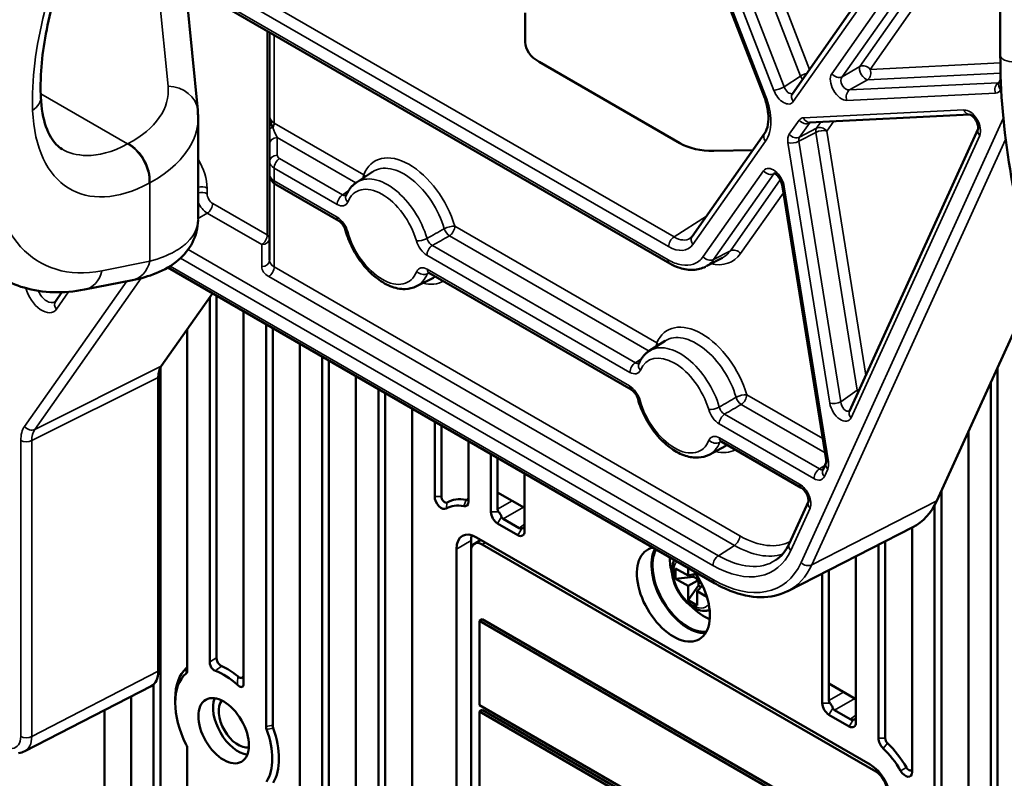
# Model space of a CAD drawing. Header units: millimetres. Extents: x 0 to 5104, y -184 to 1188.
# Tile 152 of 221: x 1464 to 1505, y 389 to 420. Entities that reach past the tile are written whole.
import ezdxf

# ---------------------------------------------------------------- set-up
doc = ezdxf.new("R2010")
doc.units = ezdxf.units.MM
doc.header["$LTSCALE"] = 2
doc.layers.add('Sichtbar (ISO)', color=7, linetype='Continuous', lineweight=50)
doc.layers.add('Sichtbar schmal (ISO)', color=7, linetype='Continuous', lineweight=35)

msp = doc.modelspace()

# ---------------------------------------------------------------- linework, layer by layer
at = {"layer": 'Sichtbar (ISO)'}
for p, q in [((1494.938, 417.143), (1490.276, 429.159)), ((1496.142, 417.21), (1500.519, 423.437)), ((1504.858, 423.196), (1504.858, 418.843)), ((1469.349, 422.597), (1491, 410.097)), ((1471.207, 416.523), (1470.682, 421.828)), ((1484.941, 419.379), (1484.941, 420.599)), ((1474.216, 416.265), (1474.216, 419.788)), ((1491.426, 415.14), (1485.526, 418.546)), ((1504.801, 417.661), (1504.876, 417.825)), ((1471.222, 411.957), (1471.222, 416.211)), ((1474.216, 415.733), (1474.216, 416.265)), ((1503.582, 416.336), (1496.86, 416.008)), ((1474.216, 415.108), (1474.216, 415.733)), ((1498.536, 403.898), (1503.926, 415.739)), ((1491.933, 411.221), (1494.976, 415.551)), ((1474.216, 414.371), (1474.216, 415.108)), ((1494.484, 414.851), (1492.84, 414.818)), ((1474.216, 413.831), (1474.216, 414.371)), ((1474.216, 410.229), (1474.216, 413.831)), ((1477.862, 413.493), (1478.529, 413.938)), ((1477.123, 411.884), (1474.48, 413.409)), ((1497.558, 401.858), (1495.708, 413.398)), ((1471.714, 412.716), (1471.714, 412.716)), ((1493.204, 410.332), (1492.559, 409.996)), ((1466.093, 409.707), (1466.093, 409.707)), ((1492.88, 396.688), (1469.953, 409.924)), ((1480.9, 409.703), (1489.384, 404.805)), ((1468.47, 409.396), (1466.459, 408.998)), ((1480.377, 409.137), (1481.095, 409.493)), ((1502.195, 400.136), (1506.416, 409.41)), ((1465.247, 408.506), (1465.516, 408.888)), ((1471.83, 408.841), (1469.678, 405.786)), ((1471.997, 393.567), (1471.997, 408.745)), ((1471.714, 393.38), (1471.714, 408.676)), ((1473.128, 408.091), (1473.128, 392.496)), ((1474.071, 390.684), (1474.071, 407.547)), ((1470.771, 407.337), (1470.771, 393.022)), ((1474.354, 390.724), (1474.354, 407.384)), ((1475.485, 406.731), (1475.485, 337.172)), ((1490.14, 406.425), (1490.809, 406.85)), ((1476.428, 406.186), (1476.428, 336.628)), ((1476.711, 336.628), (1476.711, 406.023)), ((1469.64, 361.946), (1469.64, 405.723)), ((1504.745, 405.738), (1504.745, 367.185)), ((1469.551, 405.314), (1469.551, 392.995)), ((1477.842, 405.37), (1477.842, 335.811)), ((1504.462, 405.117), (1504.462, 323.309)), ((1478.785, 335.267), (1478.785, 404.825)), ((1479.068, 335.267), (1479.068, 404.662)), ((1480.199, 404.009), (1480.199, 371.689)), ((1481.142, 400.327), (1481.142, 403.465)), ((1481.425, 400.327), (1481.425, 403.301)), ((1503.519, 323.853), (1503.519, 403.046)), ((1482.556, 402.648), (1482.556, 400.112)), ((1496.514, 400.688), (1493.153, 402.629)), ((1492.651, 402.076), (1493.353, 402.443)), ((1483.499, 399.681), (1483.499, 402.104)), ((1483.782, 400.497), (1483.782, 401.94)), ((1497.413, 401.432), (1497.557, 401.747)), ((1484.913, 398.864), (1484.913, 401.287)), ((1483.782, 400.497), (1484.913, 399.844)), ((1483.782, 399.789), (1483.782, 400.497)), ((1502.388, 400.56), (1502.388, 324.507)), ((1496.006, 398.339), (1496.812, 400.111)), ((1502.105, 399.956), (1502.105, 324.67)), ((1484.678, 399), (1484.017, 399.382)), ((1483.782, 399.191), (1484.63, 398.701)), ((1495.946, 396.353), (1501.19, 399.036)), ((1501.162, 388.768), (1501.162, 399.022)), ((1482.667, 398.038), (1482.667, 398.474)), ((1482.805, 398.344), (1483.084, 398.505)), ((1499.402, 389.084), (1482.902, 398.61)), ((1500.031, 398.443), (1500.031, 390.186)), ((1482.054, 398.12), (1482.054, 380.039)), ((1482.667, 387.569), (1482.667, 398.038)), ((1483.138, 398.311), (1499.637, 388.785)), ((1499.748, 398.299), (1499.748, 390.186)), ((1498.805, 390.844), (1498.805, 397.816)), ((1491.246, 397.306), (1491.765, 397.006)), ((1491.246, 396.87), (1491.246, 397.306)), ((1491.765, 397.006), (1491.765, 397.331)), ((1497.674, 392.477), (1497.674, 397.237)), ((1491.246, 396.87), (1492.001, 396.947)), ((1491.765, 396.571), (1491.246, 396.87)), ((1492.086, 397.08), (1491.765, 397.006)), ((1491.765, 396.571), (1492.142, 396.788)), ((1492.001, 397.061), (1492.001, 396.947)), ((1492.001, 396.947), (1492.142, 396.865)), ((1492.142, 396.996), (1492.142, 396.788)), ((1492.142, 396.788), (1492.321, 396.685)), ((1492.208, 396.587), (1492.208, 396.75)), ((1497.391, 391.66), (1497.391, 397.093)), ((1491.765, 395.972), (1492.208, 396.587)), ((1491.765, 395.972), (1491.765, 396.571)), ((1492.367, 396.594), (1492.142, 396.353)), ((1492.142, 396.353), (1492.142, 395.754)), ((1492.556, 396.114), (1492.142, 396.353)), ((1492.307, 396.53), (1492.208, 396.587)), ((1493.015, 396.728), (1493.015, 396.728)), ((1492.142, 395.754), (1491.765, 395.972)), ((1483.138, 395.181), (1483.02, 395.112)), ((1483.02, 395.112), (1499.52, 385.587)), ((1483.02, 391.574), (1483.02, 395.112)), ((1499.637, 385.655), (1483.138, 395.181)), ((1469.257, 392.375), (1463.954, 389.639)), ((1469.357, 362.366), (1469.357, 392.445)), ((1498.805, 391.823), (1497.674, 392.477)), ((1497.674, 391.769), (1497.674, 392.477)), ((1468.414, 391.94), (1468.414, 363.388)), ((1470.261, 391.676), (1470.261, 391.839)), ((1499.52, 382.049), (1483.02, 391.574)), ((1467.301, 364.593), (1467.301, 391.366)), ((1483.138, 391.37), (1483.02, 391.302)), ((1483.02, 391.302), (1499.52, 381.776)), ((1483.02, 387.764), (1483.02, 391.302)), ((1499.637, 381.844), (1483.138, 391.37)), ((1498.522, 390.68), (1497.674, 391.17)), ((1497.909, 391.361), (1498.57, 390.98)), ((1470.771, 389.742), (1470.771, 343.554))]:
    msp.add_line(p, q, dxfattribs=at)
for centre, major_axis, ratio, start_param, end_param in [((1486.941, 419.419), (2, 0.063), 0.597134, 3.122877, 3.908276), ((1496.415, 417.018), (-0.273, 0.192), 0.788675, 0, 0.000422), ((1492.84, 416.013), (2, 0.063), 0.597134, 3.908276, 4.693674), ((1477.289, 412.172), (-0.167, -0.289), 0.57735, 0, 0.000035), ((1491.185, 412.301), (-0.653, 1.164), 0.578805, 3.176221, 3.179421), ((1481.067, 409.991), (-0.167, -0.289), 0.57735, 6.28315, 6.283185), ((1468.211, 410.704), (0.259, -1.308), 0.7675, 0, 0.000011), ((1464.908, 409.08), (-0.302, 0.599), 0.605785, 3.228803, 3.237529), ((1465.519, 408.314), (-0.273, 0.192), 0.788814, 0, 0.000033), ((1490.003, 405.755), (-0.306, 0.131), 0.749533, 0, 0.000025), ((1470.495, 404.768), (0.667, -1.156), 0.576647, 3.402432, 3.926382), ((1498.839, 403.76), (-0.303, 0.138), 0.754884, 0, 0.000165), ((1497.717, 401.293), (-0.303, 0.138), 0.754884, 0, 0.000023), ((1496.68, 400.977), (-0.167, -0.289), 0.57735, 0, 0.000155), ((1481.425, 400.164), (0.2, -0.346), 0.57735, 3.926991, 6.290808), ((1481.566, 400.246), (0.1, -0.173), 0.57735, 3.926991, 6.290808), ((1483.044, 397.712), (-1.367, 2.367), 0.57735, 5.806031, 6.290808), ((1482.273, 400.276), (0.2, -0.346), 0.57735, 5.806031, 7.068583), ((1482.415, 400.357), (0.1, -0.173), 0.57735, 5.806031, 7.068583), ((1498.277, 404.286), (3.001, -5.201), 0.576881, 6.254111, 6.674085), ((1482.902, 397.63), (-1.267, 2.194), 0.57735, 5.806031, 6.290808), ((1483.782, 399.518), (-0.2, 0.346), 0.57735, 0.785398, 2.356194), ((1484.28, 399.805), (0.498, 0.023), 0.546305, 3.116854, 3.531654), ((1484.28, 399.805), (0.269, 0.42), 0.546305, 2.751531, 3.166332), ((1482.902, 397.63), (-0.6, 1.039), 0.57735, 5.497787, 7.068583), ((1484.63, 399.028), (0.2, -0.346), 0.57735, 5.497787, 7.068583), ((1484.913, 399.44), (0.229, 0.443), 0.546305, 3.116854, 3.531654), ((1483.515, 397.984), (-0.6, 1.039), 0.57735, 0.535985, 0.785398), ((1483.138, 397.766), (-0.333, 0.577), 0.57735, 5.497787, 7.068583), ((1491.152, 396.217), (-1.083, 1.876), 0.57735, 6.089542, 11.189218), ((1491.765, 396.571), (1.083, -1.876), 0.57735, 3.482539, 5.996429), ((1491.765, 396.571), (1.053, -1.824), 0.57735, 3.468748, 6.040099), ((1492.425, 396.952), (-1.012, 1.753), 0.57735, 0.786261, 1.173919), ((1493.043, 401.608), (2.986, -5.209), 0.577302, 6.254025, 6.255688), ((1492.425, 396.952), (-1.012, 1.753), 0.57735, 1.967673, 2.534046), ((1472.437, 390.583), (-1.539, 2.665), 0.57735, 0.118203, 0.785398), ((1472.437, 390.583), (1.539, -2.665), 0.57735, 2.148185, 2.45769), ((1468.608, 393.54), (-0.668, 1.155), 0.576944, 3.114073, 3.926234), ((1472.296, 390.501), (-1.439, 2.492), 0.57735, 0.096565, 1.474231), ((1472.296, 390.501), (1.439, -2.492), 0.57735, 2.069404, 2.528066), ((1472.909, 390.855), (0.75, -1.299), 0.57735, 3.562458, 5.86232), ((1472.909, 390.855), (-0.583, 1.01), 0.57735, 0.216142, 2.92545), ((1497.674, 391.497), (0.2, -0.346), 0.57735, 3.926991, 5.497787), ((1498.172, 391.784), (0.498, 0.023), 0.546305, 3.116854, 3.531654), ((1498.172, 391.784), (0.269, 0.42), 0.546305, 2.751531, 3.166332), ((1498.805, 391.419), (0.229, 0.443), 0.546305, 3.116854, 3.531654), ((1472.296, 390.501), (1.439, -2.492), 0.57735, 0.298604, 1.272192), ((1472.437, 390.583), (1.539, -2.665), 0.57735, 0.313598, 1.257198), ((1498.522, 391.007), (0.2, -0.346), 0.57735, 5.497787, 7.068583), ((1500.031, 390.023), (-0.2, 0.346), 0.57735, 0.785398, 2.047951), ((1500.172, 390.105), (0.1, -0.173), 0.57735, 3.926991, 5.189543), ((1499.402, 388.104), (1.267, -2.194), 0.57735, 1.563173, 2.047951), ((1499.543, 388.186), (1.367, -2.367), 0.57735, 1.563173, 2.047951), ((1463.315, 390.809), (-0.653, 1.163), 0.574968, 3.117046, 3.121098), ((1499.402, 388.104), (-0.6, 1.039), 0.57735, 3.926991, 5.497787), ((1501.021, 389.013), (0.1, -0.173), 0.57735, 4.704766, 7.068583), ((1499.637, 388.24), (-0.333, 0.577), 0.57735, 3.926991, 5.497787), ((1500.879, 388.932), (0.2, -0.346), 0.57735, 4.704766, 7.068583)]:
    msp.add_ellipse(centre, major_axis=major_axis, ratio=ratio, start_param=start_param, end_param=end_param, dxfattribs=at)
msp.add_ellipse((1472.296, 390.501), major_axis=(-0.75, 1.299), ratio=0.57735, dxfattribs=at)
for points, knots in [([(1465.085, 420.81), (1464.829, 419.837), (1464.676, 418.876), (1464.616, 417.686), (1464.614, 417.377), (1464.626, 417.083)], [0, 0, 0, 0, 0.4820595, 0.4820595, 0.6585853, 0.6585853, 0.6585853, 0.6585853]), ([(1516.66, 372.058), (1518.43, 373.079), (1520.064, 374.236), (1522.234, 376.829), (1522.943, 378.186), (1522.986, 380.612), (1522.88, 381.389), (1522.362, 383.202), (1521.882, 384.277), (1520.66, 386.478), (1519.904, 387.623), (1517.793, 390.617), (1516.356, 392.473), (1511.522, 398.984), (1508.265, 403.999), (1505.394, 412.397), (1504.858, 415.732), (1504.858, 418.843)], [0, 0, 0, 0, 1.610202, 1.610202, 2.894477, 2.894477, 3.416352, 3.416352, 4.048184, 4.048184, 4.710112, 4.710112, 5.794088, 5.794088, 8.462292, 8.462292, 10.167411, 10.167411, 10.167411, 10.167411]), ([(1464.626, 417.083), (1464.647, 416.597), (1464.728, 416.171), (1464.965, 415.496), (1465.121, 415.248), (1465.357, 415.002), (1465.437, 414.939), (1465.522, 414.89)], [0, 0, 0, 0, 0.2999627, 0.2999627, 0.6072944, 0.6072944, 0.7709752, 0.7709752, 0.7709752, 0.7709752]), ([(1494.976, 415.551), (1495.038, 415.639), (1495.089, 415.766), (1495.137, 416.062), (1495.141, 416.224), (1495.107, 416.568), (1495.068, 416.754), (1494.988, 417.009), (1494.964, 417.076), (1494.938, 417.143)], [0, 0, 0, 0, 0.1079897, 0.1079897, 0.2016159, 0.2016159, 0.2949029, 0.2949029, 0.3282702, 0.3282702, 0.3282702, 0.3282702]), ([(1503.926, 415.739), (1503.926, 415.739), (1503.928, 415.743), (1503.931, 415.761), (1503.932, 415.775), (1503.932, 415.809), (1503.93, 415.83), (1503.922, 415.879), (1503.915, 415.909), (1503.895, 415.973), (1503.881, 416.009), (1503.846, 416.079), (1503.826, 416.114), (1503.783, 416.175), (1503.76, 416.203), (1503.714, 416.251), (1503.689, 416.273), (1503.645, 416.307), (1503.624, 416.319), (1503.594, 416.333), (1503.585, 416.336), (1503.58, 416.337), (1503.58, 416.337), (1503.58, 416.337)], [0.0027922, 0.0027922, 0.0027922, 0.0027922, 0.0154869, 0.0154869, 0.0287985, 0.0287985, 0.0422093, 0.0422093, 0.0578992, 0.0578992, 0.0755187, 0.0755187, 0.0932425, 0.0932425, 0.1097404, 0.1097404, 0.1269757, 0.1269757, 0.1442965, 0.1442965, 0.1594711, 0.1594711, 0.1638516, 0.1638516, 0.1638516, 0.1638516]), ([(1474.48, 413.409), (1474.42, 413.444), (1474.365, 413.489), (1474.282, 413.591), (1474.25, 413.649), (1474.221, 413.75), (1474.216, 413.791), (1474.216, 413.831)], [0, 0, 0, 0, 0.03307809, 0.03307809, 0.06381637, 0.06381637, 0.08313852, 0.08313852, 0.08313852, 0.08313852]), ([(1495.708, 413.398), (1495.704, 413.421), (1495.698, 413.447), (1495.681, 413.502), (1495.669, 413.532), (1495.64, 413.596), (1495.621, 413.631), (1495.578, 413.7), (1495.553, 413.734), (1495.503, 413.791), (1495.477, 413.816), (1495.435, 413.849), (1495.417, 413.86), (1495.389, 413.875), (1495.378, 413.879), (1495.366, 413.882), (1495.364, 413.882), (1495.364, 413.882)], [0, 0, 0, 0, 0.0138987, 0.0138987, 0.02883, 0.02883, 0.0462538, 0.0462538, 0.0652836, 0.0652836, 0.0833311, 0.0833311, 0.0982325, 0.0982325, 0.1128826, 0.1128826, 0.1239238, 0.1239238, 0.1239238, 0.1239238]), ([(1477.862, 413.493), (1477.822, 413.467), (1477.784, 413.437), (1477.711, 413.373), (1477.677, 413.339), (1477.614, 413.267), (1477.584, 413.228), (1477.53, 413.148), (1477.505, 413.106), (1477.459, 413.019), (1477.439, 412.974), (1477.421, 412.928)], [2.3932609, 2.3932609, 2.3932609, 2.3932609, 2.4718189, 2.4718189, 2.550377, 2.550377, 2.628935, 2.628935, 2.707493, 2.707493, 2.7860511, 2.7860511, 2.7860511, 2.7860511]), ([(1471.222, 411.913), (1471.215, 411.588), (1471.13, 411.259), (1470.84, 410.69), (1470.636, 410.445), (1470.128, 410.006), (1469.808, 409.825), (1469.156, 409.56), (1468.824, 409.466), (1468.47, 409.396)], [0.0101355, 0.0101355, 0.0101355, 0.0101355, 0.2203569, 0.2203569, 0.4293317, 0.4293317, 0.6823089, 0.6823089, 0.9084958, 0.9084958, 0.9084958, 0.9084958]), ([(1477.409, 411.476), (1477.401, 411.506), (1477.39, 411.538), (1477.362, 411.603), (1477.345, 411.636), (1477.305, 411.7), (1477.283, 411.733), (1477.235, 411.79), (1477.21, 411.817), (1477.163, 411.858), (1477.141, 411.873), (1477.123, 411.884)], [0, 0, 0, 0, 0.01614608, 0.01614608, 0.03251908, 0.03251908, 0.05010392, 0.05010392, 0.06798393, 0.06798393, 0.08503826, 0.08503826, 0.08503826, 0.08503826]), ([(1477.409, 411.476), (1477.477, 411.227), (1477.575, 410.977), (1477.819, 410.499), (1477.965, 410.271), (1478.293, 409.857), (1478.475, 409.671), (1478.861, 409.359), (1479.066, 409.233), (1479.482, 409.063), (1479.694, 409.018), (1480.067, 409.027), (1480.23, 409.065), (1480.377, 409.137)], [3.497763, 3.497763, 3.497763, 3.497763, 3.838515, 3.838515, 4.176634, 4.176634, 4.51563, 4.51563, 4.858009, 4.858009, 5.194031, 5.194031, 5.460721, 5.460721, 5.460721, 5.460721]), ([(1492.496, 409.959), (1492.342, 409.879), (1492.167, 409.834), (1491.805, 409.817), (1491.614, 409.845), (1491.283, 409.952), (1491.14, 410.016), (1491, 410.097)], [0, 0, 0, 0, 0.1107657, 0.1107657, 0.2246112, 0.2246112, 0.3097369, 0.3097369, 0.3097369, 0.3097369]), ([(1480.9, 409.703), (1480.885, 409.711), (1480.873, 409.716), (1480.858, 409.721), (1480.855, 409.722), (1480.855, 409.722)], [0, 0, 0, 0, 0.01425413, 0.01425413, 0.02715972, 0.02715972, 0.02715972, 0.02715972]), ([(1466.459, 408.998), (1465.592, 408.827), (1464.72, 408.849), (1463.574, 409.184), (1463.234, 409.329), (1462.916, 409.512)], [0, 0, 0, 0, 0.5472453, 0.5472453, 0.7902184, 0.7902184, 0.7902184, 0.7902184]), ([(1489.697, 405.887), (1489.716, 405.931), (1489.737, 405.974), (1489.783, 406.057), (1489.808, 406.097), (1489.864, 406.173), (1489.893, 406.21), (1489.957, 406.279), (1489.991, 406.311), (1490.063, 406.372), (1490.101, 406.399), (1490.14, 406.425)], [3.5191685, 3.5191685, 3.5191685, 3.5191685, 3.5957939, 3.5957939, 3.6724193, 3.6724193, 3.7490448, 3.7490448, 3.8256702, 3.8256702, 3.9022956, 3.9022956, 3.9022956, 3.9022956]), ([(1489.67, 404.397), (1489.662, 404.427), (1489.65, 404.46), (1489.622, 404.524), (1489.605, 404.557), (1489.566, 404.622), (1489.543, 404.654), (1489.496, 404.712), (1489.47, 404.738), (1489.424, 404.779), (1489.401, 404.795), (1489.384, 404.805)], [0, 0, 0, 0, 0.0161307, 0.0161307, 0.03253052, 0.03253052, 0.05015999, 0.05015999, 0.06802438, 0.06802438, 0.08500321, 0.08500321, 0.08500321, 0.08500321]), ([(1492.651, 402.076), (1492.511, 402.003), (1492.355, 401.963), (1492.02, 401.943), (1491.84, 401.971), (1491.46, 402.094), (1491.26, 402.199), (1490.869, 402.476), (1490.679, 402.65), (1490.334, 403.045), (1490.178, 403.266), (1489.913, 403.731), (1489.803, 403.976), (1489.703, 404.28), (1489.686, 404.339), (1489.67, 404.397)], [0.810093, 0.810093, 0.810093, 0.810093, 1.067639, 1.067639, 1.353852, 1.353852, 1.683975, 1.683975, 2.026798, 2.026798, 2.366546, 2.366546, 2.704582, 2.704582, 2.784608, 2.784608, 2.784608, 2.784608]), ([(1493.153, 402.629), (1493.138, 402.637), (1493.125, 402.643), (1493.111, 402.647), (1493.107, 402.648), (1493.107, 402.648)], [0, 0, 0, 0, 0.01425809, 0.01425809, 0.02710265, 0.02710265, 0.02710265, 0.02710265]), ([(1497.557, 401.747), (1497.557, 401.747), (1497.559, 401.751), (1497.562, 401.771), (1497.563, 401.786), (1497.562, 401.82), (1497.561, 401.838), (1497.558, 401.858)], [0.00149268, 0.00149268, 0.00149268, 0.00149268, 0.01577541, 0.01577541, 0.02975274, 0.02975274, 0.04188538, 0.04188538, 0.04188538, 0.04188538]), ([(1496.812, 400.111), (1496.812, 400.111), (1496.812, 400.112), (1496.814, 400.118), (1496.815, 400.122), (1496.817, 400.139), (1496.818, 400.154), (1496.816, 400.192), (1496.813, 400.213), (1496.803, 400.262), (1496.796, 400.29), (1496.775, 400.351), (1496.761, 400.384), (1496.726, 400.453), (1496.705, 400.489), (1496.659, 400.555), (1496.634, 400.586), (1496.587, 400.634), (1496.564, 400.654), (1496.533, 400.677), (1496.523, 400.683), (1496.514, 400.688)], [0.0014143, 0.0014143, 0.0014143, 0.0014143, 0.0095058, 0.0095058, 0.0177446, 0.0177446, 0.0317296, 0.0317296, 0.0448563, 0.0448563, 0.0593581, 0.0593581, 0.0759887, 0.0759887, 0.0942885, 0.0942885, 0.1125377, 0.1125377, 0.129056, 0.129056, 0.1376064, 0.1376064, 0.1376064, 0.1376064]), ([(1483.824, 399.681), (1483.835, 399.668), (1483.846, 399.654), (1483.87, 399.622), (1483.883, 399.603), (1483.906, 399.563), (1483.916, 399.543), (1483.932, 399.506), (1483.938, 399.489), (1483.944, 399.472)], [0.10269338, 0.10269338, 0.10269338, 0.10269338, 0.11119883, 0.11119883, 0.12144868, 0.12144868, 0.1316916, 0.1316916, 0.14032191, 0.14032191, 0.14032191, 0.14032191]), ([(1484.913, 399.052), (1484.913, 399.045), (1484.911, 399.038), (1484.903, 399.025), (1484.895, 399.018), (1484.872, 399.005), (1484.857, 398.999), (1484.826, 398.989), (1484.81, 398.985), (1484.793, 398.983)], [-0.14032191, -0.14032191, -0.14032191, -0.14032191, -0.1316916, -0.1316916, -0.12144868, -0.12144868, -0.11119883, -0.11119883, -0.10269338, -0.10269338, -0.10269338, -0.10269338]), ([(1491.191, 397.663), (1491.163, 397.61), (1491.142, 397.554), (1491.098, 397.387), (1491.089, 397.27), (1491.103, 397.02), (1491.129, 396.886), (1491.211, 396.621), (1491.268, 396.49), (1491.406, 396.241), (1491.488, 396.124), (1491.668, 395.913), (1491.768, 395.819), (1491.978, 395.665), (1492.09, 395.605), (1492.313, 395.533), (1492.426, 395.518), (1492.582, 395.537), (1492.628, 395.548), (1492.672, 395.564)], [2.707403, 2.707403, 2.707403, 2.707403, 2.884271, 2.884271, 3.209783, 3.209783, 3.55545, 3.55545, 3.898509, 3.898509, 4.239179, 4.239179, 4.581576, 4.581576, 4.927414, 4.927414, 5.258224, 5.258224, 5.398524, 5.398524, 5.398524, 5.398524]), ([(1495.94, 396.352), (1495.601, 396.178), (1495.209, 396.092), (1494.396, 396.104), (1493.965, 396.198), (1493.317, 396.455), (1493.098, 396.562), (1492.88, 396.688)], [0, 0, 0, 0, 0.2679056, 0.2679056, 0.5364485, 0.5364485, 0.6722918, 0.6722918, 0.6722918, 0.6722918]), ([(1471.997, 393.567), (1471.997, 393.546), (1471.998, 393.524), (1472.005, 393.478), (1472.011, 393.454), (1472.029, 393.403), (1472.041, 393.377), (1472.071, 393.328), (1472.088, 393.306), (1472.125, 393.269), (1472.143, 393.254), (1472.18, 393.228), (1472.199, 393.218), (1472.217, 393.21)], [0, 0, 0, 0, 0.01161273, 0.01161273, 0.02346697, 0.02346697, 0.03655537, 0.03655537, 0.04956705, 0.04956705, 0.06152774, 0.06152774, 0.07312356, 0.07312356, 0.07312356, 0.07312356]), ([(1470.728, 393.125), (1470.742, 393.137), (1470.753, 393.153), (1470.767, 393.194), (1470.771, 393.217), (1470.771, 393.243)], [0, 0, 0, 0, 0.0142442, 0.0142442, 0.02848785, 0.02848785, 0.02848785, 0.02848785]), ([(1471.948, 393.017), (1471.928, 393.024), (1471.908, 393.034), (1471.868, 393.058), (1471.848, 393.074), (1471.809, 393.111), (1471.792, 393.132), (1471.762, 393.179), (1471.75, 393.204), (1471.73, 393.256), (1471.724, 393.282), (1471.715, 393.333), (1471.714, 393.357), (1471.714, 393.38)], [-0.0766667, -0.0766667, -0.0766667, -0.0766667, -0.0640703, -0.0640703, -0.05095906, -0.05095906, -0.03834207, -0.03834207, -0.02564691, -0.02564691, -0.01264897, -0.01264897, -0.00000022, -0.00000022, -0.00000022, -0.00000022]), ([(1470.771, 393.022), (1470.771, 392.995), (1470.767, 392.971), (1470.752, 392.93), (1470.74, 392.914), (1470.725, 392.901)], [-0.02942541, -0.02942541, -0.02942541, -0.02942541, -0.01471098, -0.01471098, 0, 0, 0, 0]), ([(1472.887, 392.782), (1472.907, 392.765), (1472.928, 392.75), (1472.97, 392.726), (1472.991, 392.717), (1473.03, 392.709), (1473.047, 392.709), (1473.078, 392.72), (1473.09, 392.731), (1473.11, 392.76), (1473.117, 392.779), (1473.126, 392.821), (1473.128, 392.845), (1473.128, 392.869)], [0, 0, 0, 0, 0.01318822, 0.01318822, 0.02681441, 0.02681441, 0.03925059, 0.03925059, 0.05176302, 0.05176302, 0.06527379, 0.06527379, 0.07851571, 0.07851571, 0.07851571, 0.07851571]), ([(1473.128, 392.496), (1473.128, 392.468), (1473.126, 392.441), (1473.115, 392.395), (1473.107, 392.376), (1473.085, 392.349), (1473.073, 392.34), (1473.043, 392.331), (1473.026, 392.331), (1472.988, 392.341), (1472.966, 392.351), (1472.92, 392.38), (1472.895, 392.4), (1472.871, 392.422)], [-0.08270422, -0.08270422, -0.08270422, -0.08270422, -0.0673179, -0.0673179, -0.05336443, -0.05336443, -0.04134935, -0.04134935, -0.02940895, -0.02940895, -0.01584499, -0.01584499, -0.00000016, -0.00000016, -0.00000016, -0.00000016]), ([(1497.716, 391.66), (1497.727, 391.647), (1497.739, 391.633), (1497.763, 391.6), (1497.776, 391.582), (1497.799, 391.542), (1497.808, 391.522), (1497.824, 391.485), (1497.83, 391.468), (1497.836, 391.452)], [0.17842525, 0.17842525, 0.17842525, 0.17842525, 0.18705556, 0.18705556, 0.19729848, 0.19729848, 0.20754833, 0.20754833, 0.21605379, 0.21605379, 0.21605379, 0.21605379]), ([(1498.805, 391.031), (1498.805, 391.024), (1498.804, 391.018), (1498.795, 391.005), (1498.788, 390.998), (1498.765, 390.985), (1498.75, 390.978), (1498.718, 390.969), (1498.702, 390.965), (1498.685, 390.962)], [-0.21605379, -0.21605379, -0.21605379, -0.21605379, -0.20754833, -0.20754833, -0.19729848, -0.19729848, -0.18705556, -0.18705556, -0.17842525, -0.17842525, -0.17842525, -0.17842525]), ([(1474.094, 390.562), (1474.086, 390.583), (1474.08, 390.604), (1474.073, 390.645), (1474.071, 390.665), (1474.071, 390.684)], [-0.02071987, -0.02071987, -0.02071987, -0.02071987, -0.01037231, -0.01037231, 0, 0, 0, 0]), ([(1474.354, 390.724), (1474.354, 390.705), (1474.355, 390.686), (1474.363, 390.647), (1474.368, 390.626), (1474.375, 390.606)], [0, 0, 0, 0, 0.01002675, 0.01002675, 0.02007755, 0.02007755, 0.02007755, 0.02007755]), ([(1470.725, 389.915), (1470.74, 389.886), (1470.752, 389.856), (1470.767, 389.797), (1470.771, 389.769), (1470.771, 389.742)], [-0.02942379, -0.02942379, -0.02942379, -0.02942379, -0.01470966, -0.01470966, 0, 0, 0, 0])]:
    msp.add_open_spline(points, degree=3, knots=knots, dxfattribs=at)
for points in [[(1471.207, 416.523), (1471.217, 416.421), (1471.222, 416.319), (1471.222, 416.216)], [(1471.223, 416.216), (1471.223, 416.215), (1471.223, 416.213), (1471.223, 416.211)], [(1474.216, 416.265), (1474.216, 416.103), (1474.28, 415.944), (1474.362, 415.791)], [(1465.522, 414.89), (1465.523, 414.89), (1465.524, 414.889), (1465.524, 414.889)], [(1491.862, 411.152), (1491.887, 411.168), (1491.91, 411.19), (1491.933, 411.221)], [(1492.501, 409.966), (1492.499, 409.964), (1492.497, 409.963), (1492.494, 409.962)], [(1465.243, 408.502), (1465.243, 408.502), (1465.244, 408.502), (1465.247, 408.506)], [(1495.432, 397.648), (1495.667, 397.799), (1495.865, 398.031), (1496.006, 398.339)], [(1463.951, 389.638), (1463.873, 389.598), (1463.786, 389.573), (1463.698, 389.566)]]:
    msp.add_open_spline(points, degree=3, dxfattribs=at)
at = {"layer": 'Sichtbar schmal (ISO)'}
for p, q in [((1490.351, 429.144), (1495.013, 417.128)), ((1495.363, 417.353), (1490.983, 428.643)), ((1491.414, 428.792), (1495.795, 417.503)), ((1493.436, 427.063), (1496.862, 418.234)), ((1496.481, 417.954), (1493.208, 426.388)), ((1470.353, 423.229), (1491.177, 411.206)), ((1497.792, 418.05), (1501.395, 423.175)), ((1469.28, 422.75), (1490.931, 410.25)), ((1490.95, 410.803), (1470.126, 422.825)), ((1500.56, 423.114), (1496.179, 416.882)), ((1501.827, 423.053), (1498.224, 417.927)), ((1498.973, 418.358), (1502.16, 422.893)), ((1469.962, 417.524), (1469.467, 422.529)), ((1502.529, 422.68), (1499.404, 418.235)), ((1474.118, 411.289), (1474.118, 419.844)), ((1474.411, 419.675), (1474.411, 415.985)), ((1498.224, 417.927), (1498.973, 418.358)), ((1499.404, 418.235), (1504.86, 418.502)), ((1495.795, 417.503), (1496.481, 417.954)), ((1499.289, 417.8), (1498.54, 417.37)), ((1504.868, 418.072), (1499.289, 417.8)), ((1498.54, 417.37), (1504.773, 417.674)), ((1504.773, 417.674), (1504.821, 417.704)), ((1504.892, 417.438), (1504.869, 417.386)), ((1464.622, 417.211), (1468.263, 415.109)), ((1469.961, 417.148), (1469.961, 417.148)), ((1504.658, 417.239), (1498.425, 416.934)), ((1496.508, 397.553), (1504.982, 416.169)), ((1496.609, 416.205), (1503.335, 416.534)), ((1474.411, 415.985), (1478.165, 413.818)), ((1496.01, 415.514), (1496.425, 416.105)), ((1496.857, 415.982), (1496.441, 415.392)), ((1496.441, 415.392), (1497.152, 415.768)), ((1496.911, 416.011), (1496.857, 415.982)), ((1497.152, 415.768), (1497.338, 416.032)), ((1497.873, 416.058), (1497.584, 415.646)), ((1474.541, 415.375), (1474.541, 414.638)), ((1477.834, 413.474), (1474.541, 415.375)), ((1497.126, 415.593), (1496.415, 415.217)), ((1498.859, 404.78), (1497.126, 415.593)), ((1497.584, 415.646), (1499.225, 405.411)), ((1503.994, 415.466), (1498.604, 403.624)), ((1468.263, 415.109), (1468.293, 415.125)), ((1495.013, 415.224), (1491.97, 410.894)), ((1497.707, 404.242), (1495.956, 415.164)), ((1496.415, 415.217), (1498.165, 404.294)), ((1505.076, 415.299), (1496.953, 397.454)), ((1474.638, 414.499), (1477.281, 412.974)), ((1477.053, 412.57), (1474.411, 414.096)), ((1474.411, 414.096), (1474.411, 413.562)), ((1492.402, 410.381), (1494.932, 413.98)), ((1495.363, 413.858), (1492.833, 410.258)), ((1495.394, 413.872), (1495.363, 413.858)), ((1469.202, 413.478), (1469.172, 413.462)), ((1469.202, 410.189), (1469.202, 413.478)), ((1471.599, 413.254), (1471.599, 413.016)), ((1474.411, 413.562), (1477.054, 412.036)), ((1474.411, 413.456), (1474.411, 409.949)), ((1493.54, 410.629), (1495.633, 413.607)), ((1495.801, 413.315), (1497.651, 401.775)), ((1495.763, 413.055), (1493.971, 410.506)), ((1471.834, 412.608), (1474.118, 411.289)), ((1471.607, 412.205), (1471.222, 411.983)), ((1473.89, 410.886), (1471.607, 412.205)), ((1491.177, 411.206), (1492.535, 412.078)), ((1481.986, 411.657), (1490.454, 406.768)), ((1490.132, 406.419), (1481.759, 411.254)), ((1473.89, 409.962), (1473.89, 410.886)), ((1481.044, 410.847), (1489.557, 405.932)), ((1463.965, 410.605), (1463.965, 410.606)), ((1470.803, 410.677), (1493.039, 397.84)), ((1489.329, 405.529), (1480.816, 410.444)), ((1493.54, 410.629), (1492.833, 410.258)), ((1467.192, 409.791), (1469.202, 410.189)), ((1470.048, 409.982), (1492.811, 396.84)), ((1492.811, 397.436), (1470.491, 410.323)), ((1466.357, 409.702), (1466.357, 409.702)), ((1493.708, 398.272), (1474.183, 409.545)), ((1474.411, 409.949), (1493.936, 398.676)), ((1480.831, 409.855), (1489.315, 404.957)), ((1463.945, 403.26), (1468.234, 409.349)), ((1468.842, 409.481), (1464.373, 403.136)), ((1465.795, 408.905), (1465.284, 408.178)), ((1464.373, 403.136), (1469.678, 405.786)), ((1469.551, 405.314), (1464.249, 402.666)), ((1494.226, 404.591), (1497.415, 402.749)), ((1498.165, 404.294), (1498.859, 404.78)), ((1497.509, 402.16), (1493.998, 404.187)), ((1493.296, 403.773), (1497.273, 401.477)), ((1497.046, 401.073), (1493.069, 403.37)), ((1463.786, 390.264), (1463.786, 402.671)), ((1464.249, 402.666), (1464.249, 390.26)), ((1493.083, 402.781), (1496.445, 400.841)), ((1497.273, 401.477), (1497.501, 401.624)), ((1497.624, 401.473), (1497.481, 401.157)), ((1481.425, 400.327), (1481.142, 400.327)), ((1481.626, 399.818), (1481.667, 400.073)), ((1482.457, 400.177), (1482.359, 399.915)), ((1483.782, 399.789), (1484.395, 400.143)), ((1496.953, 397.454), (1502.195, 400.136)), ((1483.499, 399.681), (1483.824, 399.681)), ((1484.866, 399.872), (1484.017, 399.382)), ((1496.88, 399.837), (1496.073, 398.065)), ((1483.944, 399.472), (1483.782, 399.191)), ((1484.63, 398.701), (1484.793, 398.983)), ((1484.678, 399), (1484.913, 399.166)), ((1482.667, 398.474), (1482.054, 398.12)), ((1483.138, 398.311), (1483.28, 398.392)), ((1493.039, 397.84), (1493.708, 398.272)), ((1469.551, 392.995), (1464.249, 390.26)), ((1498.287, 392.123), (1497.674, 391.769)), ((1497.909, 391.361), (1498.758, 391.851)), ((1497.716, 391.66), (1497.391, 391.66)), ((1497.674, 391.17), (1497.836, 391.452)), ((1498.685, 390.962), (1498.522, 390.68)), ((1498.805, 391.146), (1498.57, 390.98)), ((1499.748, 390.186), (1500.031, 390.186)), ((1464.197, 389.936), (1464.198, 389.937)), ((1500.129, 389.974), (1499.945, 389.761)), ((1500.678, 388.819), (1500.92, 388.957)), ((1499.637, 388.785), (1499.718, 388.831))]:
    msp.add_line(p, q, dxfattribs=at)
for centre, major_axis, ratio, start_param, end_param in [((1471.888, 421.846), (5.254, 10.081), 0.546379, 1.964101, 2.382166), ((1505.358, 418.843), (-0.5, 0), 0.57735, 0, 1.760309), ((1499.168, 418.099), (0.166, -0.289), 0.468558, 3.406553, 5.993554), ((1499.168, 418.099), (-0.273, 0.192), 0.788675, 4.36151, 5.897399), ((1499.168, 418.099), (-0.016, 0.333), 0.782754, 3.559034, 5.094924), ((1496.676, 417.968), (-0.311, -0.121), 0.211325, 4.411877, 5.309397), ((1496.676, 417.968), (-0.183, 0.278), 0.535722, 1.277535, 1.775351), ((1498.202, 417.543), (-0.333, 0.577), 0.582098, 0.263727, 2.850728), ((1498.028, 418.186), (0.273, -0.192), 0.788675, 4.36151, 5.897399), ((1498.437, 417.679), (0.168, -0.288), 0.695631, 3.402777, 5.989778), ((1463.438, 417.673), (6.529, -0.456), 0.524987, 5.586787, 6.372185), ((1469.88, 416.392), (1.327, 0.131), 0.847725, 6.283185, 7.708519), ((1495.599, 417.489), (-0.311, -0.121), 0.211325, 0.631914, 2.167804), ((1496.007, 417.527), (0.146, -0.301), 0.615309, 4.499328, 6.283233), ((1504.894, 417.375), (0.016, -0.333), 0.782754, 3.559034, 5.094924), ((1504.433, 417.847), (0.334, -0.578), 0.576957, 5.994838, 6.673868), ((1505.104, 417.522), (-0.303, 0.138), 0.754884, 0, 1.076489), ((1504.669, 417.983), (0.154, -0.297), 0.57386, 6.020481, 6.211251), ((1463.294, 417.027), (1.332, 0.056), 0.606733, 5.525412, 6.283188), ((1495.249, 417.264), (-0.311, -0.121), 0.211325, 0, 0.631914), ((1493.583, 417.002), (-1.169, 2.021), 0.57735, 3.402931, 4.449426), ((1495.771, 417.391), (-0.333, 0.579), 0.577347, 1.312484, 3.404771), ((1496.415, 417.018), (-0.273, 0.192), 0.788675, 0.000422, 1.219917), ((1498.66, 417.07), (-0.016, 0.333), 0.782754, 0.417441, 1.953331), ((1469.639, 420.268), (3.7, 7.099), 0.546379, 2.382166, 3.816148), ((1474.882, 416.285), (-0.666, -0.032), 0.606714, 6.254132, 7.03953), ((1496.834, 415.596), (-0.334, 0.578), 0.576971, 5.994882, 6.54483), ((1496.844, 416.341), (0.016, -0.333), 0.782754, 5.094924, 6.283185), ((1503.558, 415.925), (0.333, -0.578), 0.580495, 0.393251, 2.851944), ((1503.57, 416.67), (0.016, -0.333), 0.782754, 5.094924, 6.263218), ((1474.549, 415.733), (-0.333, 0), 0.209944, 5.307572, 6.283185), ((1474.175, 415.849), (0.167, 0.289), 0.57735, 4.842533, 5.497787), ((1474.549, 415.633), (-0.208, 0.488), 0.227735, 1.146651, 2.027287), ((1496.661, 416.241), (0.273, -0.192), 0.788675, 4.36151, 5.897399), ((1497.069, 415.733), (-0.18, 0.282), 0.575071, 0.045998, 0.236282), ((1497.348, 415.51), (-0.156, 0.295), 0.559138, 0.282795, 1.007158), ((1497.348, 415.51), (-0.273, 0.192), 0.788675, 4.36151, 5.897399), ((1504.23, 415.602), (-0.303, 0.138), 0.754884, 0.001618, 1.076489), ((1474.549, 415.108), (-0.333, 0), 0.801996, 4.737069, 6.283185), ((1495.249, 415.36), (-0.273, 0.192), 0.788675, 0, 1.219917), ((1496.418, 415.006), (-0.334, 0.577), 0.577223, 0.26137, 0.985733), ((1496.246, 415.65), (0.273, -0.192), 0.788675, 4.36151, 5.897399), ((1496.654, 415.142), (0.178, -0.282), 0.594114, 3.378886, 4.103249), ((1497.348, 415.51), (-0.329, -0.053), 0.450305, 3.844737, 5.380627), ((1469.636, 419.543), (4.933, 9.465), 0.546379, 2.332618, 3.554348), ((1468.181, 413.977), (0.629, -1.176), 0.654723, 0.807848, 2.374083), ((1468.211, 413.993), (0.629, -1.176), 0.654723, 0.807848, 2.374083), ((1470.419, 413.933), (-0.833, 1.443), 0.578054, 5.123028, 5.125475), ((1496.192, 415.3), (-0.329, -0.053), 0.450305, 0.703144, 2.239034), ((1470.185, 413.796), (-0.667, 1.155), 0.587275, 5.076938, 5.079587), ((1474.549, 414.371), (-0.333, 0), 0.801996, 4.737069, 6.283185), ((1474.647, 414.232), (0.167, 0.289), 0.57735, 0.820305, 2.356194), ((1474.874, 414.645), (-0.333, -0.01), 0.597134, 6.26447, 7.049868), ((1480.083, 411.872), (-1.45, 2.512), 0.57735, 4.309406, 6.707015), ((1470.419, 413.933), (-0.833, 1.443), 0.578054, 3.9276, 4.74926), ((1474.882, 414.378), (0.667, 0.01), 0.58734, 3.132553, 3.917951), ((1479.86, 411.743), (-1.284, 2.224), 0.57735, 4.309406, 6.320252), ((1495.339, 413.471), (0.332, -0.58), 0.578222, 0.992819, 3.40638), ((1474.882, 413.825), (0.667, -0.01), 0.567185, 3.150022, 3.935421), ((1479.166, 411.342), (-1.258, 2.179), 0.57735, 4.303708, 6.320252), ((1477.929, 413.681), (0.167, 0.289), 0.57735, 5.021473, 5.497787), ((1477.929, 413.681), (-0.309, 0.125), 0.744253, 3.84527, 4.185607), ((1495.167, 414.116), (0.273, -0.192), 0.788675, 4.36151, 5.897399), ((1495.575, 413.607), (-0.183, 0.281), 0.514563, 0.09142, 0.239677), ((1471.363, 413.118), (0.333, 0), 0.57735, 0.785398, 2.005778), ((1474.647, 413.698), (-0.167, -0.289), 0.57735, 5.497787, 6.283185), ((1478.942, 411.213), (-1.092, 1.891), 0.57735, 4.303708, 6.713042), ((1496.037, 413.451), (-0.329, -0.053), 0.450305, 6.28317, 6.98633), ((1471.363, 412.88), (0.333, 0), 0.57735, 0.785398, 2.005778), ((1471.834, 412.88), (0.167, -0.289), 0.578054, 3.9276, 5.497178), ((1477.289, 412.706), (0.167, 0.289), 0.57735, 0.820305, 2.356194), ((1477.731, 412.806), (-0.31, 0.122), 0.742216, 0, 1.038237), ((1471.599, 412.744), (-0.333, 0.577), 0.557214, 1.390337, 2.355585), ((1471.598, 412.472), (0.167, 0.289), 0.57735, 3.961897, 5.497787), ((1477.289, 412.172), (-0.167, -0.289), 0.57735, 5.497787, 6.283185), ((1481.751, 411.521), (0.32, 0.093), 0.3202, 0.655351, 2.173787), ((1481.751, 411.521), (0.167, 0.289), 0.57735, 3.961897, 5.497787), ((1473.882, 411.153), (0.167, 0.289), 0.57735, 3.961897, 5.497787), ((1473.882, 411.153), (0.333, 0), 0.57735, 0, 0.785398), ((1477.731, 411.563), (-0.322, -0.087), 0.339801, 6.283185, 6.944149), ((1478.942, 411.213), (1.092, -1.891), 0.57735, 4.283161, 6.712414), ((1481.751, 411.521), (-0.165, 0.29), 0.531882, 1.171728, 2.358935), ((1491.186, 410.939), (-0.167, -0.289), 0.57735, 3.961897, 5.497787), ((1491.185, 412.301), (-0.653, 1.164), 0.578805, 2.364064, 3.176221), ((1492.206, 411.03), (-0.273, 0.192), 0.788675, 0, 1.219917), ((1473.882, 411.153), (0.333, 0), 0.801996, 4.737069, 6.283185), ((1480.614, 411.176), (0.32, 0.092), 0.324475, 3.798127, 5.316563), ((1481.052, 410.58), (0.167, 0.289), 0.57735, 0.820305, 2.356194), ((1490.949, 412.165), (-0.833, 1.445), 0.576944, 2.356952, 3.403446), ((1492.637, 410.517), (0.273, -0.192), 0.788675, 4.36151, 5.897399), ((1493.736, 410.37), (-0.273, 0.192), 0.788675, 4.36151, 5.897399), ((1468.211, 410.704), (0.259, -1.308), 0.7675, 0.000011, 1.020298), ((1473.882, 410.229), (0.333, 0), 0.801996, 4.737069, 6.283185), ((1474.89, 409.982), (1, 0.031), 0.597134, 3.122877, 3.908276), ((1474.882, 410.249), (-0.666, -0.032), 0.606714, 6.254132, 7.03953), ((1491.167, 410.386), (-0.167, -0.289), 0.57735, 5.497787, 6.283185), ((1466.201, 410.306), (0.259, -1.308), 0.7675, 6.283185, 7.303483), ((1474.175, 409.813), (0.167, 0.289), 0.57735, 3.961897, 5.497787), ((1479.166, 411.342), (1.258, -2.179), 0.57735, 6.246119, 6.712414), ((1480.625, 409.892), (-0.31, 0.123), 0.74243, 1.038837, 2.557273), ((1481.067, 409.991), (-0.167, -0.289), 0.57735, 5.497787, 6.28315), ((1479.86, 411.743), (1.284, -2.224), 0.57735, 6.246119, 6.311762), ((1480.083, 411.872), (1.45, -2.512), 0.57735, 5.77477, 6.269498), ((1464.672, 408.944), (0.497, -0.871), 0.577333, 4.268144, 6.547413), ((1464.908, 409.08), (-0.302, 0.599), 0.605785, 1.487562, 3.228803), ((1465.519, 408.314), (-0.273, 0.192), 0.788814, 0.000033, 1.220709), ((1492.34, 404.796), (-1.439, 2.493), 0.57735, 4.312572, 6.683002), ((1492.112, 404.664), (-1.273, 2.204), 0.57735, 4.312572, 6.307881), ((1491.426, 404.268), (-1.256, 2.175), 0.57735, 4.304567, 6.307881), ((1490.218, 406.632), (0.167, 0.289), 0.57735, 4.930031, 5.497787), ((1490.218, 406.632), (-0.305, 0.135), 0.752101, 3.802437, 4.209175), ((1491.199, 404.137), (-1.089, 1.886), 0.57735, 4.304567, 6.691008), ((1489.565, 405.665), (-0.167, -0.289), 0.57735, 3.961897, 5.497787), ((1490.003, 405.755), (-0.306, 0.131), 0.749533, 0.000025, 1.059629), ((1489.55, 405.094), (-0.167, -0.289), 0.57735, 5.497787, 6.283198), ((1493.99, 404.455), (0.32, 0.093), 0.317821, 0.654702, 2.190591), ((1493.99, 404.455), (0.167, 0.289), 0.57735, 3.961897, 5.497787), ((1499.082, 404.696), (-0.329, -0.053), 0.450305, 5.032227, 5.380627), ((1499.082, 404.696), (-0.191, 0.273), 0.498818, 0.941791, 1.26858), ((1489.992, 404.485), (-0.322, -0.088), 0.339195, 6.28318, 6.943968), ((1491.199, 404.137), (1.089, -1.886), 0.57735, 4.283976, 6.711598), ((1493.99, 404.455), (-0.169, 0.287), 0.543132, 1.16601, 2.350405), ((1497.943, 404.378), (-0.329, -0.053), 0.450305, 0.703144, 2.239034), ((1498.169, 404.086), (-0.331, 0.581), 0.578103, 0.995519, 3.537499), ((1498.405, 404.222), (0.131, -0.311), 0.646736, 4.222492, 6.324658), ((1492.866, 404.102), (-0.32, -0.092), 0.323832, 0.656354, 2.192244), ((1493.304, 403.506), (-0.167, -0.289), 0.57735, 3.961897, 5.497787), ((1498.839, 403.76), (-0.303, 0.138), 0.754884, 0.000165, 1.076489), ((1464.966, 401.988), (0.834, -1.445), 0.576647, 3.402432, 3.926382), ((1464.18, 403.396), (-0.273, 0.192), 0.788814, 1.220709, 2.74383), ((1465.201, 402.124), (0.685, -1.147), 0.57621, 3.393762, 3.917712), ((1464.022, 402.807), (-0.333, 0), 0.57735, 0.785398, 2.321288), ((1492.878, 402.818), (-0.31, 0.123), 0.742707, 1.039616, 2.575506), ((1491.426, 404.268), (1.256, -2.175), 0.57735, 6.25849, 6.711598), ((1493.319, 402.918), (-0.167, -0.289), 0.57735, 5.497787, 6.283185), ((1492.34, 404.796), (1.439, -2.493), 0.57735, 5.781023, 6.26138), ((1492.112, 404.664), (1.273, -2.204), 0.57735, 6.25849, 6.306395), ((1497.86, 401.609), (-0.303, 0.138), 0.754884, 0.000614, 1.076489), ((1497.887, 401.911), (-0.329, -0.053), 0.450305, 0, 0.703144), ((1497.189, 401.933), (0.334, -0.577), 0.577276, 0.390501, 0.985784), ((1497.282, 401.21), (-0.167, -0.289), 0.57735, 3.961897, 5.497787), ((1497.281, 401.754), (-0.152, 0.298), 0.5816, 2.387078, 3.079879), ((1497.717, 401.293), (-0.303, 0.138), 0.754884, 0.000023, 1.076489), ((1497.046, 401.618), (-0.333, 0.578), 0.576881, 2.356938, 3.532492), ((1496.444, 400.297), (-0.334, 0.577), 0.578404, 3.532711, 5.496112), ((1496.68, 400.977), (-0.167, -0.289), 0.57735, 5.497787, 6.283185), ((1497.115, 399.973), (-0.303, 0.138), 0.754884, 0.000155, 1.076489), ((1493.7, 398.54), (0.167, 0.289), 0.57735, 3.961897, 5.497787), ((1493.933, 402.218), (-2.167, 3.757), 0.576881, 2.356938, 3.117315), ((1492.808, 401.523), (-2.501, 4.335), 0.576881, 2.356938, 3.532492), ((1493.698, 402.081), (-2.349, 4.037), 0.576465, 2.354821, 3.013117), ((1496.309, 398.201), (-0.303, 0.138), 0.754884, 0, 1.076489), ((1491.953, 396.68), (-0.567, 0.981), 0.57735, 0.158428, 3.375235), ((1493.047, 397.572), (-0.167, -0.289), 0.57735, 3.961897, 5.497787), ((1493.044, 401.659), (-2.32, 4.055), 0.577287, 2.359062, 3.171642), ((1492.807, 401.472), (2.834, -4.912), 0.576881, 5.498531, 6.674085), ((1493.043, 401.608), (2.986, -5.209), 0.577302, 6.255688, 6.675661), ((1496.743, 397.689), (-0.303, 0.138), 0.754884, 1.076489, 2.612379), ((1493.046, 396.976), (-0.167, -0.289), 0.57735, 5.497787, 6.283185), ((1467.23, 374.085), (2.456, 29.779), 0.084104, 5.403266, 5.412974), ((1483.171, 348.354), (52.635, 0), 0.816497, 1.739116, 1.744569), ((1482.073, 354.258), (-42.713, 0.971), 0.863792, 4.913202, 4.919904), ((1463.079, 390.673), (-0.501, 0.867), 0.576944, 2.879476, 3.926234), ((1464.022, 390.4), (-0.333, 0), 0.57735, 0.785398, 2.321288), ((1463.315, 390.809), (-0.653, 1.163), 0.574968, 3.121098, 3.933259)]:
    msp.add_ellipse(centre, major_axis=major_axis, ratio=ratio, start_param=start_param, end_param=end_param, dxfattribs=at)
for points, knots in [([(1471.223, 416.211), (1471.223, 415.861), (1471.142, 415.463), (1470.613, 414.522), (1470.082, 413.964), (1469.202, 413.478)], [0.0890862, 0.0890862, 0.0890862, 0.0890862, 0.5, 0.5, 1, 1, 1, 1]), ([(1465.524, 414.889), (1465.79, 414.736), (1466.133, 414.624), (1466.566, 414.623), (1467.032, 414.622), (1467.604, 414.748), (1468.263, 415.109)], [0.5173862, 0.5173862, 0.5173862, 0.5173862, 0.75, 0.75, 0.75, 1, 1, 1, 1]), ([(1477.281, 412.974), (1477.296, 412.964), (1477.312, 412.956), (1477.327, 412.95), (1477.352, 412.941), (1477.376, 412.937), (1477.398, 412.94), (1477.409, 412.941), (1477.419, 412.943), (1477.428, 412.947)], [0, 0, 0, 0, 0.167117, 0.167117, 0.167117, 0.4449251, 0.4449251, 0.4449251, 0.5761421, 0.5761421, 0.5761421, 0.5761421]), ([(1469.202, 410.189), (1469.635, 410.307), (1469.963, 410.445), (1470.214, 410.582), (1470.339, 410.651), (1470.446, 410.719), (1470.537, 410.786), (1470.582, 410.819), (1470.624, 410.852), (1470.662, 410.884), (1470.681, 410.9), (1470.7, 410.916), (1470.717, 410.932), (1470.735, 410.947), (1470.744, 410.956), (1470.767, 410.978), (1471.087, 411.286), (1471.221, 411.623), (1471.222, 411.956)], [0, 0, 0, 0, 0.25, 0.25, 0.25, 0.375, 0.375, 0.375, 0.4375, 0.4375, 0.4375, 0.46875, 0.46875, 0.46875, 0.5, 0.5, 0.5, 0.9279129, 0.9279129, 0.9279129, 0.9279129]), ([(1480.821, 411.143), (1480.826, 411.124), (1480.832, 411.106), (1480.839, 411.087), (1480.853, 411.053), (1480.871, 411.02), (1480.892, 410.989), (1480.913, 410.958), (1480.937, 410.93), (1480.963, 410.906), (1480.989, 410.882), (1481.016, 410.861), (1481.044, 410.847)], [0, 0, 0, 0, 0.150997, 0.150997, 0.150997, 0.433589, 0.433589, 0.433589, 0.716622, 0.716622, 0.716622, 1, 1, 1, 1]), ([(1490.931, 410.25), (1491.121, 410.14), (1491.314, 410.067), (1491.493, 410.036), (1491.673, 410.005), (1491.844, 410.016), (1491.992, 410.067), (1492.156, 410.124), (1492.297, 410.232), (1492.402, 410.381)], [0, 0, 0, 0, 0.321982, 0.321982, 0.321982, 0.643944, 0.643944, 0.643944, 1, 1, 1, 1]), ([(1489.557, 405.932), (1489.583, 405.916), (1489.609, 405.906), (1489.634, 405.901), (1489.658, 405.897), (1489.682, 405.898), (1489.702, 405.906), (1489.703, 405.906), (1489.704, 405.906), (1489.705, 405.907)], [0, 0, 0, 0, 0.2830931, 0.2830931, 0.2830931, 0.5660729, 0.5660729, 0.5660729, 0.579921, 0.579921, 0.579921, 0.579921]), ([(1493.077, 404.071), (1493.086, 404.037), (1493.1, 404.002), (1493.117, 403.969), (1493.134, 403.936), (1493.155, 403.903), (1493.178, 403.875), (1493.201, 403.847), (1493.226, 403.822), (1493.253, 403.802), (1493.267, 403.791), (1493.282, 403.781), (1493.296, 403.773)], [0, 0, 0, 0, 0.283093, 0.283093, 0.283093, 0.566073, 0.566073, 0.566073, 0.849, 0.849, 0.849, 1, 1, 1, 1]), ([(1493.124, 402.643), (1493.119, 402.638), (1493.114, 402.633), (1493.11, 402.628), (1493.102, 402.617), (1493.095, 402.605), (1493.09, 402.591)], [0.7467643, 0.7467643, 0.7467643, 0.7467643, 0.8345861, 0.8345861, 0.8345861, 1, 1, 1, 1])]:
    msp.add_open_spline(points, degree=3, knots=knots, dxfattribs=at)
for points in [[(1477.281, 412.974), (1477.362, 413.028), (1477.443, 413.082), (1477.524, 413.137)], [(1477.495, 412.67), (1477.429, 412.502), (1477.245, 412.46), (1477.053, 412.57)], [(1477.054, 412.036), (1477.243, 411.927), (1477.429, 411.673), (1477.495, 411.427)], [(1480.821, 411.143), (1481.062, 411.279), (1481.303, 411.416), (1481.545, 411.553)], [(1481.759, 411.254), (1481.521, 411.118), (1481.282, 410.983), (1481.044, 410.847)], [(1480.816, 410.444), (1480.63, 410.551), (1480.448, 410.798), (1480.378, 411.04)], [(1493.971, 410.506), (1493.695, 410.113), (1493.238, 409.967), (1492.717, 410.079)], [(1493.204, 410.332), (1493.335, 410.401), (1493.449, 410.499), (1493.54, 410.629)], [(1480.39, 409.756), (1480.456, 409.923), (1480.64, 409.966), (1480.831, 409.855)], [(1492.271, 410.233), (1492.271, 410.233), (1492.271, 410.233), (1492.271, 410.233)], [(1492.833, 410.258), (1492.744, 410.131), (1492.631, 410.033), (1492.501, 409.966)], [(1480.871, 409.717), (1480.855, 409.704), (1480.842, 409.685), (1480.834, 409.663)], [(1480.907, 409.699), (1480.882, 409.687), (1480.858, 409.675), (1480.834, 409.663)], [(1489.557, 405.932), (1489.641, 405.986), (1489.724, 406.04), (1489.808, 406.094)], [(1489.767, 405.619), (1489.698, 405.457), (1489.516, 405.421), (1489.329, 405.529)], [(1489.315, 404.957), (1489.504, 404.848), (1489.689, 404.594), (1489.756, 404.349)], [(1493.077, 404.071), (1493.311, 404.209), (1493.546, 404.346), (1493.78, 404.483)], [(1493.998, 404.187), (1493.764, 404.049), (1493.53, 403.911), (1493.296, 403.773)], [(1493.069, 403.37), (1492.88, 403.478), (1492.699, 403.726), (1492.631, 403.966)], [(1492.642, 402.682), (1492.709, 402.851), (1492.894, 402.891), (1493.083, 402.781)], [(1493.158, 402.626), (1493.135, 402.614), (1493.113, 402.603), (1493.09, 402.591)], [(1471.714, 393.38), (1471.807, 393.443), (1471.901, 393.506), (1471.997, 393.567)], [(1472.217, 393.21), (1472.126, 393.147), (1472.036, 393.083), (1471.948, 393.017)], [(1472.871, 392.422), (1472.877, 392.543), (1472.882, 392.663), (1472.887, 392.782)]]:
    msp.add_open_spline(points, degree=3, dxfattribs=at)

doc.saveas('drawing.dxf')
